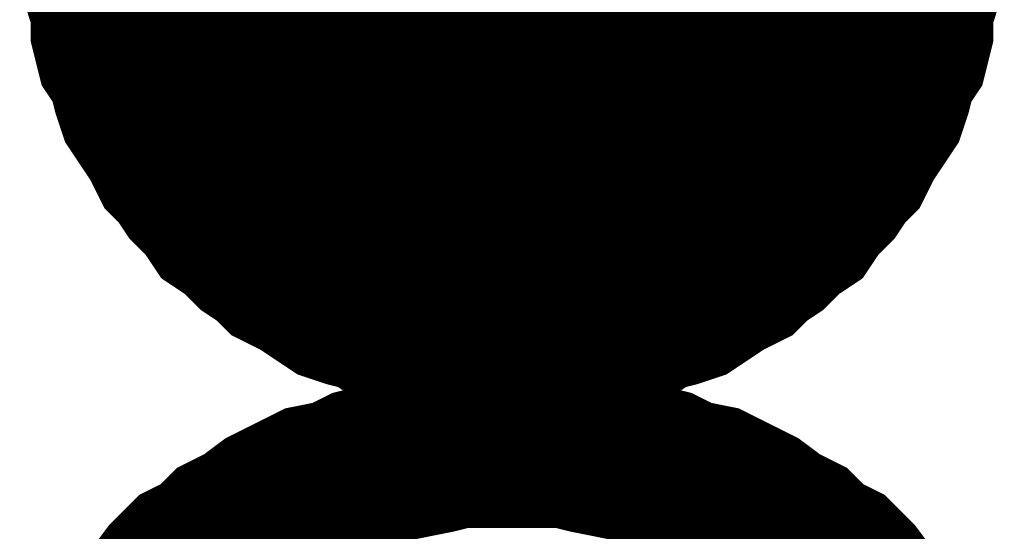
# Model space of a CAD drawing. Extents: x 0 to 17, y 0 to 11.
# Tile 26 of 49: x 5.2642 to 5.3362, y 5.8558 to 5.8933. Entities that reach past the tile are written whole.
import ezdxf

# ---------------------------------------------------------------- set-up
doc = ezdxf.new("R2010")
doc.units = 0
doc.layers.add('SHEET', color=255, linetype='CONTINUOUS')

msp = doc.modelspace()

# ---------------------------------------------------------------- linework, layer by layer
at = {"layer": 'SHEET', "const_width": 0.03}
msp.add_lwpolyline([(5.285, 5.9, 1), (5.315, 5.9, 1)], format="xyb", close=True, dxfattribs=at)
at = {"layer": 'SHEET'}
for points, const_width in [([(5.300224, 5.869888), (5.29864, 5.869888), (5.297056, 5.869888), (5.295471, 5.870284), (5.294283, 5.87068), (5.292699, 5.87068), (5.291115, 5.871076), (5.289927, 5.871868), (5.288343, 5.872264), (5.287155, 5.87266), (5.285967, 5.873452), (5.284779, 5.874244), (5.283195, 5.875036), (5.282403, 5.875828), (5.281215, 5.87662), (5.280027, 5.877808), (5.278839, 5.8786), (5.278047, 5.879788), (5.276859, 5.880976), (5.276067, 5.882164), (5.275275, 5.882957), (5.274483, 5.884541), (5.273691, 5.885729), (5.272899, 5.886917), (5.272503, 5.888105), (5.272107, 5.889689), (5.271315, 5.890877), (5.270919, 5.892461), (5.270919, 5.894045), (5.270523, 5.895233), (5.270127, 5.896817), (5.270127, 5.898401), (5.270127, 5.899986)], 0.0118), ([(5.300224, 5.869888), (5.29864, 5.869888), (5.297056, 5.869888), (5.295471, 5.870284), (5.294283, 5.87068), (5.292699, 5.87068), (5.291115, 5.871076), (5.289927, 5.871868), (5.288343, 5.872264), (5.287155, 5.87266), (5.285967, 5.873452), (5.284779, 5.874244), (5.283195, 5.875036), (5.282403, 5.875828), (5.281215, 5.87662), (5.280027, 5.877808), (5.278839, 5.8786), (5.278047, 5.879788), (5.276859, 5.880976), (5.276067, 5.882164), (5.275275, 5.882957), (5.274483, 5.884541), (5.273691, 5.885729), (5.272899, 5.886917), (5.272503, 5.888105), (5.272107, 5.889689), (5.271315, 5.890877), (5.270919, 5.892461), (5.270919, 5.894045), (5.270523, 5.895233), (5.270127, 5.896817), (5.270127, 5.898401), (5.270127, 5.899986)], 0.0118), ([(5.300224, 5.869888), (5.29864, 5.869888), (5.297056, 5.869888), (5.295471, 5.870284), (5.294283, 5.87068), (5.292699, 5.87068), (5.291115, 5.871076), (5.289927, 5.871868), (5.288343, 5.872264), (5.287155, 5.87266), (5.285967, 5.873452), (5.284779, 5.874244), (5.283195, 5.875036), (5.282403, 5.875828), (5.281215, 5.87662), (5.280027, 5.877808), (5.278839, 5.8786), (5.278047, 5.879788), (5.276859, 5.880976), (5.276067, 5.882164), (5.275275, 5.882957), (5.274483, 5.884541), (5.273691, 5.885729), (5.272899, 5.886917), (5.272503, 5.888105), (5.272107, 5.889689), (5.271315, 5.890877), (5.270919, 5.892461), (5.270919, 5.894045), (5.270523, 5.895233), (5.270127, 5.896817), (5.270127, 5.898401), (5.270127, 5.899986)], 0.0118), ([(5.300224, 5.869888), (5.29864, 5.869888), (5.297056, 5.869888), (5.295471, 5.870284), (5.294283, 5.87068), (5.292699, 5.87068), (5.291115, 5.871076), (5.289927, 5.871868), (5.288343, 5.872264), (5.287155, 5.87266), (5.285967, 5.873452), (5.284779, 5.874244), (5.283195, 5.875036), (5.282403, 5.875828), (5.281215, 5.87662), (5.280027, 5.877808), (5.278839, 5.8786), (5.278047, 5.879788), (5.276859, 5.880976), (5.276067, 5.882164), (5.275275, 5.882957), (5.274483, 5.884541), (5.273691, 5.885729), (5.272899, 5.886917), (5.272503, 5.888105), (5.272107, 5.889689), (5.271315, 5.890877), (5.270919, 5.892461), (5.270919, 5.894045), (5.270523, 5.895233), (5.270127, 5.896817), (5.270127, 5.898401), (5.270127, 5.899986)], 0.0118), ([(5.300224, 5.869888), (5.29864, 5.869888), (5.297056, 5.869888), (5.295471, 5.870284), (5.294283, 5.87068), (5.292699, 5.87068), (5.291115, 5.871076), (5.289927, 5.871868), (5.288343, 5.872264), (5.287155, 5.87266), (5.285967, 5.873452), (5.284779, 5.874244), (5.283195, 5.875036), (5.282403, 5.875828), (5.281215, 5.87662), (5.280027, 5.877808), (5.278839, 5.8786), (5.278047, 5.879788), (5.276859, 5.880976), (5.276067, 5.882164), (5.275275, 5.882957), (5.274483, 5.884541), (5.273691, 5.885729), (5.272899, 5.886917), (5.272503, 5.888105), (5.272107, 5.889689), (5.271315, 5.890877), (5.270919, 5.892461), (5.270919, 5.894045), (5.270523, 5.895233), (5.270127, 5.896817), (5.270127, 5.898401), (5.270127, 5.899986)], 0.0118), ([(5.300224, 5.869888), (5.29864, 5.869888), (5.297056, 5.869888), (5.295471, 5.870284), (5.294283, 5.87068), (5.292699, 5.87068), (5.291115, 5.871076), (5.289927, 5.871868), (5.288343, 5.872264), (5.287155, 5.87266), (5.285967, 5.873452), (5.284779, 5.874244), (5.283195, 5.875036), (5.282403, 5.875828), (5.281215, 5.87662), (5.280027, 5.877808), (5.278839, 5.8786), (5.278047, 5.879788), (5.276859, 5.880976), (5.276067, 5.882164), (5.275275, 5.882957), (5.274483, 5.884541), (5.273691, 5.885729), (5.272899, 5.886917), (5.272503, 5.888105), (5.272107, 5.889689), (5.271315, 5.890877), (5.270919, 5.892461), (5.270919, 5.894045), (5.270523, 5.895233), (5.270127, 5.896817), (5.270127, 5.898401), (5.270127, 5.899986)], 0.0118), ([(5.300224, 5.869888), (5.29864, 5.869888), (5.297056, 5.869888), (5.295471, 5.870284), (5.294283, 5.87068), (5.292699, 5.87068), (5.291115, 5.871076), (5.289927, 5.871868), (5.288343, 5.872264), (5.287155, 5.87266), (5.285967, 5.873452), (5.284779, 5.874244), (5.283195, 5.875036), (5.282403, 5.875828), (5.281215, 5.87662), (5.280027, 5.877808), (5.278839, 5.8786), (5.278047, 5.879788), (5.276859, 5.880976), (5.276067, 5.882164), (5.275275, 5.882957), (5.274483, 5.884541), (5.273691, 5.885729), (5.272899, 5.886917), (5.272503, 5.888105), (5.272107, 5.889689), (5.271315, 5.890877), (5.270919, 5.892461), (5.270919, 5.894045), (5.270523, 5.895233), (5.270127, 5.896817), (5.270127, 5.898401), (5.270127, 5.899986)], 0.0118), ([(5.300224, 5.869888), (5.29864, 5.869888), (5.297056, 5.869888), (5.295471, 5.870284), (5.294283, 5.87068), (5.292699, 5.87068), (5.291115, 5.871076), (5.289927, 5.871868), (5.288343, 5.872264), (5.287155, 5.87266), (5.285967, 5.873452), (5.284779, 5.874244), (5.283195, 5.875036), (5.282403, 5.875828), (5.281215, 5.87662), (5.280027, 5.877808), (5.278839, 5.8786), (5.278047, 5.879788), (5.276859, 5.880976), (5.276067, 5.882164), (5.275275, 5.882957), (5.274483, 5.884541), (5.273691, 5.885729), (5.272899, 5.886917), (5.272503, 5.888105), (5.272107, 5.889689), (5.271315, 5.890877), (5.270919, 5.892461), (5.270919, 5.894045), (5.270523, 5.895233), (5.270127, 5.896817), (5.270127, 5.898401), (5.270127, 5.899986)], 0.0118), ([(5.330321, 5.899986), (5.330321, 5.898401), (5.330321, 5.896817), (5.329925, 5.895233), (5.329529, 5.894045), (5.329529, 5.892461), (5.329133, 5.890877), (5.32834, 5.889689), (5.327944, 5.888105), (5.327548, 5.886917), (5.326756, 5.885729), (5.325964, 5.884541), (5.325172, 5.882957), (5.32438, 5.882164), (5.323588, 5.880976), (5.3224, 5.879788), (5.321608, 5.8786), (5.32042, 5.877808), (5.319232, 5.87662), (5.318044, 5.875828), (5.317252, 5.875036), (5.315668, 5.874244), (5.31448, 5.873452), (5.313292, 5.87266), (5.312104, 5.872264), (5.31052, 5.871868), (5.309332, 5.871076), (5.307748, 5.87068), (5.306164, 5.87068), (5.304976, 5.870284), (5.303392, 5.869888), (5.301808, 5.869888), (5.300224, 5.869888)], 0.0118), ([(5.330321, 5.899986), (5.330321, 5.898401), (5.330321, 5.896817), (5.329925, 5.895233), (5.329529, 5.894045), (5.329529, 5.892461), (5.329133, 5.890877), (5.32834, 5.889689), (5.327944, 5.888105), (5.327548, 5.886917), (5.326756, 5.885729), (5.325964, 5.884541), (5.325172, 5.882957), (5.32438, 5.882164), (5.323588, 5.880976), (5.3224, 5.879788), (5.321608, 5.8786), (5.32042, 5.877808), (5.319232, 5.87662), (5.318044, 5.875828), (5.317252, 5.875036), (5.315668, 5.874244), (5.31448, 5.873452), (5.313292, 5.87266), (5.312104, 5.872264), (5.31052, 5.871868), (5.309332, 5.871076), (5.307748, 5.87068), (5.306164, 5.87068), (5.304976, 5.870284), (5.303392, 5.869888), (5.301808, 5.869888), (5.300224, 5.869888)], 0.0118), ([(5.330321, 5.899986), (5.330321, 5.898401), (5.330321, 5.896817), (5.329925, 5.895233), (5.329529, 5.894045), (5.329529, 5.892461), (5.329133, 5.890877), (5.32834, 5.889689), (5.327944, 5.888105), (5.327548, 5.886917), (5.326756, 5.885729), (5.325964, 5.884541), (5.325172, 5.882957), (5.32438, 5.882164), (5.323588, 5.880976), (5.3224, 5.879788), (5.321608, 5.8786), (5.32042, 5.877808), (5.319232, 5.87662), (5.318044, 5.875828), (5.317252, 5.875036), (5.315668, 5.874244), (5.31448, 5.873452), (5.313292, 5.87266), (5.312104, 5.872264), (5.31052, 5.871868), (5.309332, 5.871076), (5.307748, 5.87068), (5.306164, 5.87068), (5.304976, 5.870284), (5.303392, 5.869888), (5.301808, 5.869888), (5.300224, 5.869888)], 0.0118), ([(5.330321, 5.899986), (5.330321, 5.898401), (5.330321, 5.896817), (5.329925, 5.895233), (5.329529, 5.894045), (5.329529, 5.892461), (5.329133, 5.890877), (5.32834, 5.889689), (5.327944, 5.888105), (5.327548, 5.886917), (5.326756, 5.885729), (5.325964, 5.884541), (5.325172, 5.882957), (5.32438, 5.882164), (5.323588, 5.880976), (5.3224, 5.879788), (5.321608, 5.8786), (5.32042, 5.877808), (5.319232, 5.87662), (5.318044, 5.875828), (5.317252, 5.875036), (5.315668, 5.874244), (5.31448, 5.873452), (5.313292, 5.87266), (5.312104, 5.872264), (5.31052, 5.871868), (5.309332, 5.871076), (5.307748, 5.87068), (5.306164, 5.87068), (5.304976, 5.870284), (5.303392, 5.869888), (5.301808, 5.869888), (5.300224, 5.869888)], 0.0118), ([(5.330321, 5.899986), (5.330321, 5.898401), (5.330321, 5.896817), (5.329925, 5.895233), (5.329529, 5.894045), (5.329529, 5.892461), (5.329133, 5.890877), (5.32834, 5.889689), (5.327944, 5.888105), (5.327548, 5.886917), (5.326756, 5.885729), (5.325964, 5.884541), (5.325172, 5.882957), (5.32438, 5.882164), (5.323588, 5.880976), (5.3224, 5.879788), (5.321608, 5.8786), (5.32042, 5.877808), (5.319232, 5.87662), (5.318044, 5.875828), (5.317252, 5.875036), (5.315668, 5.874244), (5.31448, 5.873452), (5.313292, 5.87266), (5.312104, 5.872264), (5.31052, 5.871868), (5.309332, 5.871076), (5.307748, 5.87068), (5.306164, 5.87068), (5.304976, 5.870284), (5.303392, 5.869888), (5.301808, 5.869888), (5.300224, 5.869888)], 0.0118), ([(5.330321, 5.899986), (5.330321, 5.898401), (5.330321, 5.896817), (5.329925, 5.895233), (5.329529, 5.894045), (5.329529, 5.892461), (5.329133, 5.890877), (5.32834, 5.889689), (5.327944, 5.888105), (5.327548, 5.886917), (5.326756, 5.885729), (5.325964, 5.884541), (5.325172, 5.882957), (5.32438, 5.882164), (5.323588, 5.880976), (5.3224, 5.879788), (5.321608, 5.8786), (5.32042, 5.877808), (5.319232, 5.87662), (5.318044, 5.875828), (5.317252, 5.875036), (5.315668, 5.874244), (5.31448, 5.873452), (5.313292, 5.87266), (5.312104, 5.872264), (5.31052, 5.871868), (5.309332, 5.871076), (5.307748, 5.87068), (5.306164, 5.87068), (5.304976, 5.870284), (5.303392, 5.869888), (5.301808, 5.869888), (5.300224, 5.869888)], 0.0118), ([(5.330321, 5.899986), (5.330321, 5.898401), (5.330321, 5.896817), (5.329925, 5.895233), (5.329529, 5.894045), (5.329529, 5.892461), (5.329133, 5.890877), (5.32834, 5.889689), (5.327944, 5.888105), (5.327548, 5.886917), (5.326756, 5.885729), (5.325964, 5.884541), (5.325172, 5.882957), (5.32438, 5.882164), (5.323588, 5.880976), (5.3224, 5.879788), (5.321608, 5.8786), (5.32042, 5.877808), (5.319232, 5.87662), (5.318044, 5.875828), (5.317252, 5.875036), (5.315668, 5.874244), (5.31448, 5.873452), (5.313292, 5.87266), (5.312104, 5.872264), (5.31052, 5.871868), (5.309332, 5.871076), (5.307748, 5.87068), (5.306164, 5.87068), (5.304976, 5.870284), (5.303392, 5.869888), (5.301808, 5.869888), (5.300224, 5.869888)], 0.0118), ([(5.330321, 5.899986), (5.330321, 5.898401), (5.330321, 5.896817), (5.329925, 5.895233), (5.329529, 5.894045), (5.329529, 5.892461), (5.329133, 5.890877), (5.32834, 5.889689), (5.327944, 5.888105), (5.327548, 5.886917), (5.326756, 5.885729), (5.325964, 5.884541), (5.325172, 5.882957), (5.32438, 5.882164), (5.323588, 5.880976), (5.3224, 5.879788), (5.321608, 5.8786), (5.32042, 5.877808), (5.319232, 5.87662), (5.318044, 5.875828), (5.317252, 5.875036), (5.315668, 5.874244), (5.31448, 5.873452), (5.313292, 5.87266), (5.312104, 5.872264), (5.31052, 5.871868), (5.309332, 5.871076), (5.307748, 5.87068), (5.306164, 5.87068), (5.304976, 5.870284), (5.303392, 5.869888), (5.301808, 5.869888), (5.300224, 5.869888)], 0.0118), ([(5.300224, 5.869888), (5.29864, 5.869888), (5.297056, 5.869888), (5.295471, 5.870284), (5.294283, 5.87068), (5.292699, 5.87068), (5.291115, 5.871076), (5.289927, 5.871868), (5.288343, 5.872264), (5.287155, 5.87266), (5.285967, 5.873452), (5.284779, 5.874244), (5.283195, 5.875036), (5.282403, 5.875828), (5.281215, 5.87662), (5.280027, 5.877808), (5.278839, 5.8786), (5.278047, 5.879788), (5.276859, 5.880976), (5.276067, 5.882164), (5.275275, 5.882957), (5.274483, 5.884541), (5.273691, 5.885729), (5.272899, 5.886917), (5.272503, 5.888105), (5.272107, 5.889689), (5.271315, 5.890877), (5.270919, 5.892461), (5.270919, 5.894045), (5.270523, 5.895233)], 0.0039), ([(5.300224, 5.869888), (5.29864, 5.869888), (5.297056, 5.869888), (5.295471, 5.870284), (5.294283, 5.87068), (5.292699, 5.87068), (5.291115, 5.871076), (5.289927, 5.871868), (5.288343, 5.872264), (5.287155, 5.87266), (5.285967, 5.873452), (5.284779, 5.874244), (5.283195, 5.875036), (5.282403, 5.875828), (5.281215, 5.87662), (5.280027, 5.877808), (5.278839, 5.8786), (5.278047, 5.879788), (5.276859, 5.880976), (5.276067, 5.882164), (5.275275, 5.882957), (5.274483, 5.884541), (5.273691, 5.885729), (5.272899, 5.886917), (5.272503, 5.888105), (5.272107, 5.889689), (5.271315, 5.890877), (5.270919, 5.892461), (5.270919, 5.894045), (5.270523, 5.895233)], 0.0039), ([(5.300224, 5.869888), (5.29864, 5.869888), (5.297056, 5.869888), (5.295471, 5.870284), (5.294283, 5.87068), (5.292699, 5.87068), (5.291115, 5.871076), (5.289927, 5.871868), (5.288343, 5.872264), (5.287155, 5.87266), (5.285967, 5.873452), (5.284779, 5.874244), (5.283195, 5.875036), (5.282403, 5.875828), (5.281215, 5.87662), (5.280027, 5.877808), (5.278839, 5.8786), (5.278047, 5.879788), (5.276859, 5.880976), (5.276067, 5.882164), (5.275275, 5.882957), (5.274483, 5.884541), (5.273691, 5.885729), (5.272899, 5.886917), (5.272503, 5.888105), (5.272107, 5.889689), (5.271315, 5.890877), (5.270919, 5.892461), (5.270919, 5.894045), (5.270523, 5.895233)], 0.0039), ([(5.300224, 5.869888), (5.29864, 5.869888), (5.297056, 5.869888), (5.295471, 5.870284), (5.294283, 5.87068), (5.292699, 5.87068), (5.291115, 5.871076), (5.289927, 5.871868), (5.288343, 5.872264), (5.287155, 5.87266), (5.285967, 5.873452), (5.284779, 5.874244), (5.283195, 5.875036), (5.282403, 5.875828), (5.281215, 5.87662), (5.280027, 5.877808), (5.278839, 5.8786), (5.278047, 5.879788), (5.276859, 5.880976), (5.276067, 5.882164), (5.275275, 5.882957), (5.274483, 5.884541), (5.273691, 5.885729), (5.272899, 5.886917), (5.272503, 5.888105), (5.272107, 5.889689), (5.271315, 5.890877), (5.270919, 5.892461), (5.270919, 5.894045), (5.270523, 5.895233)], 0.0039), ([(5.300224, 5.869888), (5.29864, 5.869888), (5.297056, 5.869888), (5.295471, 5.870284), (5.294283, 5.87068), (5.292699, 5.87068), (5.291115, 5.871076), (5.289927, 5.871868), (5.288343, 5.872264), (5.287155, 5.87266), (5.285967, 5.873452), (5.284779, 5.874244), (5.283195, 5.875036), (5.282403, 5.875828), (5.281215, 5.87662), (5.280027, 5.877808), (5.278839, 5.8786), (5.278047, 5.879788), (5.276859, 5.880976), (5.276067, 5.882164), (5.275275, 5.882957), (5.274483, 5.884541), (5.273691, 5.885729), (5.272899, 5.886917), (5.272503, 5.888105), (5.272107, 5.889689), (5.271315, 5.890877), (5.270919, 5.892461), (5.270919, 5.894045), (5.270523, 5.895233)], 0.0039), ([(5.300224, 5.869888), (5.29864, 5.869888), (5.297056, 5.869888), (5.295471, 5.870284), (5.294283, 5.87068), (5.292699, 5.87068), (5.291115, 5.871076), (5.289927, 5.871868), (5.288343, 5.872264), (5.287155, 5.87266), (5.285967, 5.873452), (5.284779, 5.874244), (5.283195, 5.875036), (5.282403, 5.875828), (5.281215, 5.87662), (5.280027, 5.877808), (5.278839, 5.8786), (5.278047, 5.879788), (5.276859, 5.880976), (5.276067, 5.882164), (5.275275, 5.882957), (5.274483, 5.884541), (5.273691, 5.885729), (5.272899, 5.886917), (5.272503, 5.888105), (5.272107, 5.889689), (5.271315, 5.890877), (5.270919, 5.892461), (5.270919, 5.894045), (5.270523, 5.895233)], 0.0039), ([(5.300224, 5.869888), (5.29864, 5.869888), (5.297056, 5.869888), (5.295471, 5.870284), (5.294283, 5.87068), (5.292699, 5.87068), (5.291115, 5.871076), (5.289927, 5.871868), (5.288343, 5.872264), (5.287155, 5.87266), (5.285967, 5.873452), (5.284779, 5.874244), (5.283195, 5.875036), (5.282403, 5.875828), (5.281215, 5.87662), (5.280027, 5.877808), (5.278839, 5.8786), (5.278047, 5.879788), (5.276859, 5.880976), (5.276067, 5.882164), (5.275275, 5.882957), (5.274483, 5.884541), (5.273691, 5.885729), (5.272899, 5.886917), (5.272503, 5.888105), (5.272107, 5.889689), (5.271315, 5.890877), (5.270919, 5.892461), (5.270919, 5.894045), (5.270523, 5.895233)], 0.0039), ([(5.300224, 5.869888), (5.29864, 5.869888), (5.297056, 5.869888), (5.295471, 5.870284), (5.294283, 5.87068), (5.292699, 5.87068), (5.291115, 5.871076), (5.289927, 5.871868), (5.288343, 5.872264), (5.287155, 5.87266), (5.285967, 5.873452), (5.284779, 5.874244), (5.283195, 5.875036), (5.282403, 5.875828), (5.281215, 5.87662), (5.280027, 5.877808), (5.278839, 5.8786), (5.278047, 5.879788), (5.276859, 5.880976), (5.276067, 5.882164), (5.275275, 5.882957), (5.274483, 5.884541), (5.273691, 5.885729), (5.272899, 5.886917), (5.272503, 5.888105), (5.272107, 5.889689), (5.271315, 5.890877), (5.270919, 5.892461), (5.270919, 5.894045), (5.270523, 5.895233)], 0.0039), ([(5.329925, 5.895233), (5.329529, 5.894045), (5.329529, 5.892461), (5.329133, 5.890877), (5.32834, 5.889689), (5.327944, 5.888105), (5.327548, 5.886917), (5.326756, 5.885729), (5.325964, 5.884541), (5.325172, 5.882957), (5.32438, 5.882164), (5.323588, 5.880976), (5.3224, 5.879788), (5.321608, 5.8786), (5.32042, 5.877808), (5.319232, 5.87662), (5.318044, 5.875828), (5.317252, 5.875036), (5.315668, 5.874244), (5.31448, 5.873452), (5.313292, 5.87266), (5.312104, 5.872264), (5.31052, 5.871868), (5.309332, 5.871076), (5.307748, 5.87068), (5.306164, 5.87068), (5.304976, 5.870284), (5.303392, 5.869888), (5.301808, 5.869888), (5.300224, 5.869888)], 0.0039), ([(5.329925, 5.895233), (5.329529, 5.894045), (5.329529, 5.892461), (5.329133, 5.890877), (5.32834, 5.889689), (5.327944, 5.888105), (5.327548, 5.886917), (5.326756, 5.885729), (5.325964, 5.884541), (5.325172, 5.882957), (5.32438, 5.882164), (5.323588, 5.880976), (5.3224, 5.879788), (5.321608, 5.8786), (5.32042, 5.877808), (5.319232, 5.87662), (5.318044, 5.875828), (5.317252, 5.875036), (5.315668, 5.874244), (5.31448, 5.873452), (5.313292, 5.87266), (5.312104, 5.872264), (5.31052, 5.871868), (5.309332, 5.871076), (5.307748, 5.87068), (5.306164, 5.87068), (5.304976, 5.870284), (5.303392, 5.869888), (5.301808, 5.869888), (5.300224, 5.869888)], 0.0039), ([(5.329925, 5.895233), (5.329529, 5.894045), (5.329529, 5.892461), (5.329133, 5.890877), (5.32834, 5.889689), (5.327944, 5.888105), (5.327548, 5.886917), (5.326756, 5.885729), (5.325964, 5.884541), (5.325172, 5.882957), (5.32438, 5.882164), (5.323588, 5.880976), (5.3224, 5.879788), (5.321608, 5.8786), (5.32042, 5.877808), (5.319232, 5.87662), (5.318044, 5.875828), (5.317252, 5.875036), (5.315668, 5.874244), (5.31448, 5.873452), (5.313292, 5.87266), (5.312104, 5.872264), (5.31052, 5.871868), (5.309332, 5.871076), (5.307748, 5.87068), (5.306164, 5.87068), (5.304976, 5.870284), (5.303392, 5.869888), (5.301808, 5.869888), (5.300224, 5.869888)], 0.0039), ([(5.329925, 5.895233), (5.329529, 5.894045), (5.329529, 5.892461), (5.329133, 5.890877), (5.32834, 5.889689), (5.327944, 5.888105), (5.327548, 5.886917), (5.326756, 5.885729), (5.325964, 5.884541), (5.325172, 5.882957), (5.32438, 5.882164), (5.323588, 5.880976), (5.3224, 5.879788), (5.321608, 5.8786), (5.32042, 5.877808), (5.319232, 5.87662), (5.318044, 5.875828), (5.317252, 5.875036), (5.315668, 5.874244), (5.31448, 5.873452), (5.313292, 5.87266), (5.312104, 5.872264), (5.31052, 5.871868), (5.309332, 5.871076), (5.307748, 5.87068), (5.306164, 5.87068), (5.304976, 5.870284), (5.303392, 5.869888), (5.301808, 5.869888), (5.300224, 5.869888)], 0.0039), ([(5.329925, 5.895233), (5.329529, 5.894045), (5.329529, 5.892461), (5.329133, 5.890877), (5.32834, 5.889689), (5.327944, 5.888105), (5.327548, 5.886917), (5.326756, 5.885729), (5.325964, 5.884541), (5.325172, 5.882957), (5.32438, 5.882164), (5.323588, 5.880976), (5.3224, 5.879788), (5.321608, 5.8786), (5.32042, 5.877808), (5.319232, 5.87662), (5.318044, 5.875828), (5.317252, 5.875036), (5.315668, 5.874244), (5.31448, 5.873452), (5.313292, 5.87266), (5.312104, 5.872264), (5.31052, 5.871868), (5.309332, 5.871076), (5.307748, 5.87068), (5.306164, 5.87068), (5.304976, 5.870284), (5.303392, 5.869888), (5.301808, 5.869888), (5.300224, 5.869888)], 0.0039), ([(5.329925, 5.895233), (5.329529, 5.894045), (5.329529, 5.892461), (5.329133, 5.890877), (5.32834, 5.889689), (5.327944, 5.888105), (5.327548, 5.886917), (5.326756, 5.885729), (5.325964, 5.884541), (5.325172, 5.882957), (5.32438, 5.882164), (5.323588, 5.880976), (5.3224, 5.879788), (5.321608, 5.8786), (5.32042, 5.877808), (5.319232, 5.87662), (5.318044, 5.875828), (5.317252, 5.875036), (5.315668, 5.874244), (5.31448, 5.873452), (5.313292, 5.87266), (5.312104, 5.872264), (5.31052, 5.871868), (5.309332, 5.871076), (5.307748, 5.87068), (5.306164, 5.87068), (5.304976, 5.870284), (5.303392, 5.869888), (5.301808, 5.869888), (5.300224, 5.869888)], 0.0039), ([(5.329925, 5.895233), (5.329529, 5.894045), (5.329529, 5.892461), (5.329133, 5.890877), (5.32834, 5.889689), (5.327944, 5.888105), (5.327548, 5.886917), (5.326756, 5.885729), (5.325964, 5.884541), (5.325172, 5.882957), (5.32438, 5.882164), (5.323588, 5.880976), (5.3224, 5.879788), (5.321608, 5.8786), (5.32042, 5.877808), (5.319232, 5.87662), (5.318044, 5.875828), (5.317252, 5.875036), (5.315668, 5.874244), (5.31448, 5.873452), (5.313292, 5.87266), (5.312104, 5.872264), (5.31052, 5.871868), (5.309332, 5.871076), (5.307748, 5.87068), (5.306164, 5.87068), (5.304976, 5.870284), (5.303392, 5.869888), (5.301808, 5.869888), (5.300224, 5.869888)], 0.0039), ([(5.329925, 5.895233), (5.329529, 5.894045), (5.329529, 5.892461), (5.329133, 5.890877), (5.32834, 5.889689), (5.327944, 5.888105), (5.327548, 5.886917), (5.326756, 5.885729), (5.325964, 5.884541), (5.325172, 5.882957), (5.32438, 5.882164), (5.323588, 5.880976), (5.3224, 5.879788), (5.321608, 5.8786), (5.32042, 5.877808), (5.319232, 5.87662), (5.318044, 5.875828), (5.317252, 5.875036), (5.315668, 5.874244), (5.31448, 5.873452), (5.313292, 5.87266), (5.312104, 5.872264), (5.31052, 5.871868), (5.309332, 5.871076), (5.307748, 5.87068), (5.306164, 5.87068), (5.304976, 5.870284), (5.303392, 5.869888), (5.301808, 5.869888), (5.300224, 5.869888)], 0.0039), ([(5.272503, 5.84969), (5.274087, 5.850878), (5.275275, 5.852463), (5.276463, 5.853651), (5.278047, 5.854443), (5.279235, 5.855631), (5.280819, 5.856423), (5.282403, 5.857611), (5.283987, 5.858403), (5.285571, 5.859195), (5.287551, 5.859591), (5.289135, 5.860383), (5.290719, 5.860779), (5.292699, 5.861175), (5.294679, 5.861571), (5.296264, 5.861967), (5.298244, 5.861967), (5.300224, 5.861967)], 0.0118), ([(5.300224, 5.861967), (5.298244, 5.861967), (5.296264, 5.861967), (5.294679, 5.861571), (5.292699, 5.861175), (5.290719, 5.860779), (5.289135, 5.860383), (5.287551, 5.859591), (5.285571, 5.859195), (5.283987, 5.858403), (5.282403, 5.857611), (5.280819, 5.856423), (5.279235, 5.855631), (5.278047, 5.854443), (5.276463, 5.853651), (5.275275, 5.852463), (5.274087, 5.850878), (5.272503, 5.84969)], 0.0118), ([(5.300224, 5.861967), (5.300224, 5.861967)], 0.0118), ([(5.300224, 5.861967), (5.302204, 5.861967), (5.304184, 5.861967), (5.305768, 5.861571), (5.307748, 5.861175), (5.309728, 5.860779), (5.311312, 5.860383), (5.312896, 5.859591), (5.314876, 5.859195), (5.31646, 5.858403), (5.318044, 5.857611), (5.319628, 5.856423), (5.321212, 5.855631), (5.3224, 5.854443), (5.323984, 5.853651), (5.325172, 5.852463), (5.32636, 5.850878), (5.327944, 5.84969)], 0.0118), ([(5.327944, 5.84969), (5.32636, 5.850878), (5.325172, 5.852463), (5.323984, 5.853651), (5.3224, 5.854443), (5.321212, 5.855631), (5.319628, 5.856423), (5.318044, 5.857611), (5.31646, 5.858403), (5.314876, 5.859195), (5.312896, 5.859591), (5.311312, 5.860383), (5.309728, 5.860779), (5.307748, 5.861175), (5.305768, 5.861571), (5.304184, 5.861967), (5.302204, 5.861967), (5.300224, 5.861967)], 0.0118)]:
    msp.add_lwpolyline(points, dxfattribs=dict(at, const_width=const_width))

doc.saveas('drawing.dxf')
